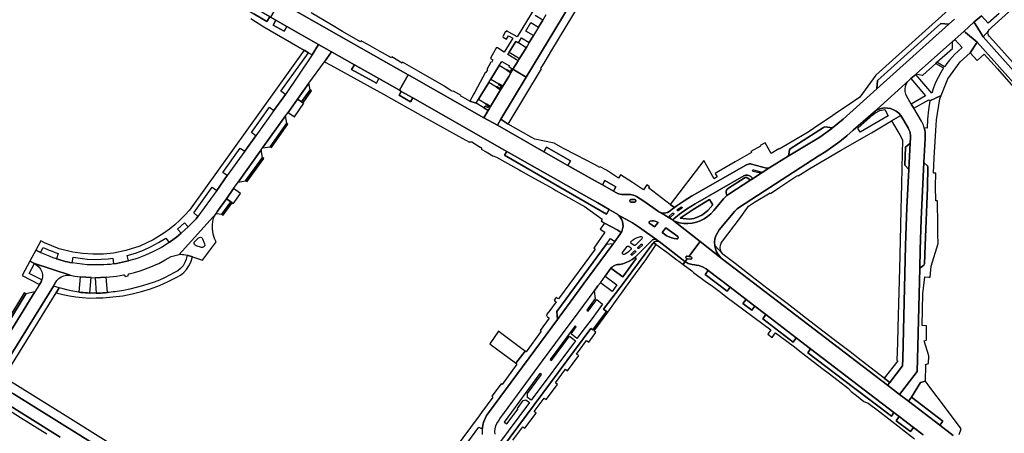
# Model space of a CAD drawing. Header units: metres. Extents: x 127325 to 135234, y 401140 to 409815.
# Tile 103 of 125: x 130833 to 131222, y 407521 to 407684. Entities that reach past the tile are written whole.
import ezdxf

# ---------------------------------------------------------------- set-up
doc = ezdxf.new("R2010")
doc.units = ezdxf.units.M
doc.layers.add('wegvakonderdelen', color=7, linetype='Continuous')

msp = doc.modelspace()

# ---------------------------------------------------------------- linework, layer by layer
at = {"layer": 'wegvakonderdelen'}
for points in [[(131100.24, 407766.19), (131099.79, 407768.15), (131099.27, 407768.04), (131098.76, 407767.86), (131098.27, 407767.64), (131097.81, 407767.36), (131097.38, 407767.04), (131096.96, 407766.63), (131096.7, 407766.32), (131096.59, 407766.19), (131033.15, 407661.51), (131023.25, 407644.89), (131023.72, 407644.58), (131026.06, 407643), (131039.19, 407664.73), (131038.98, 407664.83), (131040.71, 407667.69), (131043.35, 407672.07), (131100.24, 407766.19)], [(130919.55, 407692.45), (130908.72, 407699), (130907.73, 407697.39), (130925.79, 407686.4), (130930.97, 407683.43), (130932.04, 407685.32), (130926.15, 407688.65), (130919.55, 407692.45)], [(130935.96, 407691.2), (130932.39, 407685.12), (130934.48, 407683.93), (130938.78, 407681.5), (130951.35, 407674.37), (130956.4, 407671.51), (130965.42, 407666.4), (130975.11, 407660.9), (130983.23, 407656.29), (130986.69, 407662.43), (130935.96, 407691.2)], [(130934.48, 407683.93), (130933.41, 407682.03), (130937.69, 407679.57), (130938.78, 407681.5), (130934.48, 407683.93)], [(131199.91, 407682.34), (131196.73, 407682.58), (131171.72, 407660.14), (131171.52, 407656.92), (131199.91, 407682.34)], [(131204.33, 407667.49), (131208.3, 407671.05), (131211.05, 407675.25), (131206.41, 407679.12), (131205.91, 407679.68), (131202.2, 407676.38), (131205.06, 407673.16), (131203.44, 407671.65), (131202.27, 407670.53), (131201.15, 407669.36), (131200.08, 407668.15), (131199.07, 407666.89), (131198.12, 407665.58), (131195.16, 407667.35), (131194.69, 407666.92), (131197.82, 407665.14), (131196.64, 407663.28), (131195.59, 407661.35), (131194.65, 407659.36), (131193.83, 407657.32), (131193.14, 407655.23), (131186.8, 407662.58), (131184.93, 407660.91), (131190.67, 407654.1), (131185.06, 407650.87), (131186.04, 407649.21), (131191.95, 407652.57), (131192.36, 407652.12), (131196.81, 407654.3), (131197.85, 407656.89), (131199.42, 407660.84), (131204.33, 407667.49)], [(130910.89, 407607.73), (130911.45, 407608.65), (130914.95, 407613.56), (130917.81, 407617.57), (130919.62, 407620.12), (130928.74, 407632.84), (130929.24, 407633.55), (130938.29, 407646.19), (130939.29, 407647.6), (130942.99, 407652.78), (130947.51, 407659.06), (130953.66, 407667.56), (130956.4, 407671.51), (130951.35, 407674.37), (130948.76, 407670.32), (130938.21, 407654.67), (130933.68, 407648.36), (130926.53, 407638.37), (130922.19, 407632.3), (130915.31, 407622.68), (130911.15, 407616.85), (130903.73, 407606.56), (130903.02, 407605.68), (130902.28, 407604.83), (130901.52, 407604.01), (130900.72, 407603.22), (130899.9, 407602.46), (130898.62, 407601.26), (130897.11, 407599.92), (130895.24, 407598.42), (130892.88, 407596.62), (130892.37, 407596.25), (130889.38, 407594.37), (130886.27, 407592.7), (130883.05, 407591.25), (130879.74, 407590.03), (130876.36, 407589.05), (130875.2, 407588.74), (130874.04, 407588.47), (130872.86, 407588.22), (130871.69, 407588.01), (130870.5, 407587.83), (130869.21, 407587.67), (130867.91, 407587.55), (130866.61, 407587.47), (130865.31, 407587.42), (130864.01, 407587.42), (130862.01, 407587.44), (130860.03, 407587.54), (130858.04, 407587.71), (130856.06, 407587.95), (130854.1, 407588.25), (130853.16, 407588.42), (130852.24, 407588.61), (130851.38, 407588.83), (130850.53, 407589.06), (130849.68, 407589.31), (130848.84, 407589.56), (130848, 407589.83), (130846.7, 407590.27), (130845.41, 407590.74), (130844.14, 407591.24), (130842.88, 407591.77), (130841.62, 407592.33), (130839.78, 407593.22), (130837.45, 407588.86), (130839.24, 407587.94), (130853.42, 407583.34), (130855.18, 407583.04), (130857.36, 407582.75), (130859.54, 407582.55), (130861.68, 407582.44), (130863.18, 407582.41), (130865.34, 407582.45), (130867.49, 407582.56), (130868.88, 407582.68), (130870.26, 407582.84), (130871.64, 407583.03), (130873.02, 407583.25), (130874.39, 407583.51), (130874.53, 407583.51), (130874.67, 407583.47), (130874.79, 407583.38), (130874.88, 407583.27), (130874.94, 407583.13), (130875.03, 407582.85), (130876.23, 407583.1), (130876.17, 407583.42), (130876.16, 407583.58), (130876.21, 407583.73), (130876.31, 407583.85), (130876.45, 407583.94), (130876.6, 407583.97), (130878.78, 407584.5), (130880.94, 407585.13), (130883.07, 407585.85), (130885.17, 407586.66), (130887.23, 407587.57), (130888.26, 407588.06), (130890.87, 407589.44), (130893.16, 407590.81), (130896.29, 407591.6), (130910.89, 407607.73)], [(131033.39, 407673.49), (131033.3, 407673.39), (131033.18, 407673.31), (131033.04, 407673.28), (131032.9, 407673.29), (131032.77, 407673.33), (131030.1, 407674.95), (131029.09, 407675.56), (131026.54, 407671.27), (131030.1, 407669.15), (131030.28, 407668.72), (131030.31, 407668.43), (131033.39, 407673.49)], [(131201.32, 407675.59), (131186.99, 407662.75), (131189.36, 407662.28), (131189.57, 407662.31), (131194.69, 407666.92), (131195.16, 407667.35), (131201.25, 407672.8), (131201.37, 407673.11), (131201.32, 407675.59)], [(130839.78, 407593.22), (130841.62, 407592.33), (130842.7, 407594.29), (130843.86, 407593.76), (130845.03, 407593.26), (130846.22, 407592.8), (130847.42, 407592.36), (130848.63, 407591.96), (130848, 407589.83), (130848.84, 407589.56), (130849.68, 407589.31), (130850.53, 407589.06), (130851.38, 407588.83), (130852.24, 407588.61), (130853.16, 407588.42), (130854.1, 407588.25), (130854.5, 407590.48), (130857.25, 407590.04), (130860.02, 407589.76), (130862.79, 407589.64), (130865.58, 407589.67), (130868.35, 407589.86), (130869.24, 407589.95), (130870.12, 407590.06), (130870.5, 407587.83), (130871.69, 407588.01), (130872.86, 407588.22), (130874.04, 407588.47), (130875.2, 407588.74), (130876.36, 407589.05), (130875.89, 407591.16), (130879.1, 407592.1), (130882.25, 407593.26), (130885.3, 407594.64), (130888.25, 407596.23), (130891.07, 407598.02), (130892.37, 407596.25), (130892.88, 407596.62), (130895.24, 407598.42), (130897.11, 407599.92), (130895.72, 407601.56), (130898.43, 407604.02), (130899.9, 407602.46), (130900.72, 407603.22), (130901.52, 407604.01), (130902.28, 407604.83), (130903.02, 407605.68), (130903.73, 407606.56), (130902.15, 407607.93), (130909.41, 407618.09), (130911.15, 407616.85), (130915.31, 407622.68), (130913.59, 407623.92), (130920.45, 407633.5), (130922.19, 407632.3), (130926.53, 407638.37), (130924.81, 407639.64), (130931.95, 407649.6), (130933.68, 407648.36), (130938.21, 407654.67), (130936.49, 407655.95), (130947.39, 407671.11), (130945.62, 407672.11), (130900.46, 407609.04), (130898.6, 407607.01), (130896.65, 407605.08), (130894.6, 407603.25), (130892.47, 407601.52), (130890.26, 407599.9), (130886.1, 407597.31), (130880.81, 407594.82), (130875.34, 407593.13), (130870.38, 407592.09), (130866.48, 407591.66), (130862.32, 407591.7), (130858.28, 407591.91), (130854.46, 407592.5), (130849.06, 407593.73), (130843.21, 407596.19), (130841.82, 407596.92), (130839.78, 407593.22)], [(130988.47, 407653.31), (130987.52, 407651.7), (130983.08, 407654.34), (130983.93, 407655.89), (130983.71, 407656.02), (130983.23, 407656.29), (130975.11, 407660.9), (130974.1, 407659.14), (130964.35, 407664.49), (130965.42, 407666.4), (130956.4, 407671.51), (130953.66, 407667.56), (130956.16, 407666.18), (130976.88, 407654.72), (130985.11, 407650.13), (130995.83, 407644.15), (131006.56, 407638.18), (131010.85, 407635.79), (131010.99, 407635.92), (131011.17, 407636), (131011.36, 407636.04), (131011.55, 407636.02), (131011.74, 407635.96), (131011.8, 407635.92), (131014.98, 407633.93), (131015.23, 407633.9), (131015.44, 407633.75), (131015.55, 407633.53), (131015.55, 407633.27), (131015.43, 407633.05), (131017.42, 407631.97), (131020.1, 407630.51), (131021.45, 407629.92), (131025.92, 407627.43), (131030.38, 407624.95), (131031.14, 407624.52), (131035.27, 407622.21), (131039.35, 407619.93), (131043.65, 407617.53), (131044.89, 407616.84), (131049.93, 407614.01), (131054.97, 407611.17), (131056.01, 407610.58), (131063.17, 407605.5), (131062.74, 407604.89), (131064.07, 407603.96), (131069.31, 407601.17), (131070.68, 407600.2), (131070.91, 407600.67), (131071.09, 407601.15), (131071.23, 407601.65), (131071.33, 407602.16), (131071.38, 407602.67), (131071.34, 407603.63), (131071.14, 407604.57), (131070.79, 407605.47), (131070.28, 407606.28), (131069.65, 407607.01), (131069.47, 407607.17), (131069.29, 407607.33), (131069.1, 407607.47), (131068.9, 407607.61), (131068.7, 407607.74), (131065.88, 407609.36), (131064.82, 407607.51), (131024.68, 407630.66), (131025.59, 407632.19), (130988.47, 407653.31)], [(130965.42, 407666.4), (130964.35, 407664.49), (130974.1, 407659.14), (130975.11, 407660.9), (130965.42, 407666.4)], [(131027.17, 407663.18), (131025.53, 407664.19), (131022.52, 407666.03), (131019.29, 407660.72), (131022.34, 407658.85), (131023.96, 407657.88), (131026.29, 407661.73), (131027.17, 407663.18)], [(131049.67, 407626.71), (131040.2, 407632.08), (131021.82, 407642.49), (131016.52, 407645.5), (130987.13, 407662.18), (130986.69, 407662.43), (130983.23, 407656.29), (130983.71, 407656.02), (130983.93, 407655.89), (130988.47, 407653.31), (131025.59, 407632.19), (131057.94, 407613.87), (131061.39, 407611.93), (131065.88, 407609.36), (131068.7, 407607.74), (131068.9, 407607.61), (131069.1, 407607.47), (131069.29, 407607.33), (131069.47, 407607.17), (131069.65, 407607.01), (131075.17, 407603.98), (131077.88, 407602.14), (131084.68, 407597.31), (131084.75, 407597.26), (131084.83, 407597.19), (131085.58, 407596.62), (131095.8, 407588.8), (131095.88, 407588.75), (131096.71, 407589.87), (131096.51, 407589.9), (131096.25, 407590.06), (131096.12, 407590.33), (131096.17, 407590.63), (131096.37, 407590.86), (131096.66, 407590.93), (131097.39, 407590.8), (131101.75, 407596.67), (131091.51, 407604.72), (131091.41, 407604.77), (131091.33, 407604.84), (131091.26, 407604.92), (131091.21, 407605.01), (131091.19, 407605.12), (131089.2, 407606.22), (131086.14, 407608.09), (131085.97, 407608.16), (131085.8, 407608.25), (131085.64, 407608.34), (131085.48, 407608.43), (131085.33, 407608.54), (131079.53, 407612.53), (131076.66, 407614.38), (131076.12, 407614.68), (131075.55, 407614.91), (131074.95, 407615.08), (131074.35, 407615.18), (131073.73, 407615.22), (131071.52, 407615.21), (131070.89, 407615.25), (131070.26, 407615.35), (131069.65, 407615.52), (131069.05, 407615.74), (131068.48, 407616.02), (131067.58, 407616.53), (131063.26, 407619), (131060.18, 407620.76), (131049.67, 407626.71)], [(131033.15, 407661.51), (131027.97, 407664.57), (131027.17, 407663.18), (131026.29, 407661.73), (131023.96, 407657.88), (131023.12, 407656.48), (131019.14, 407649.95), (131018.66, 407649.14), (131018.18, 407648.32), (131016.52, 407645.5), (131021.82, 407642.49), (131023.25, 407644.89), (131033.15, 407661.51)], [(130948, 407656.48), (130947.51, 407659.06), (130942.99, 407652.78), (130944.53, 407651.69), (130948, 407656.48)], [(131023.12, 407656.48), (131021.51, 407657.53), (131018.46, 407659.37), (131014.44, 407652.81), (131017.36, 407651.02), (131019.14, 407649.95), (131023.12, 407656.48)], [(131023.96, 407657.88), (131022.34, 407658.85), (131022.18, 407658.64), (131023.3, 407657.89), (131022.8, 407657.07), (131021.61, 407657.75), (131021.51, 407657.53), (131023.12, 407656.48), (131023.96, 407657.88)], [(131187.47, 407550.28), (131188.39, 407586.12), (131188.58, 407593.34), (131188.97, 407605.45), (131190.05, 407627.8), (131190.5, 407637.27), (131190.57, 407638.11), (131190.58, 407638.96), (131190.52, 407639.8), (131190.39, 407640.64), (131190.19, 407641.46), (131190.02, 407642.02), (131189.81, 407642.57), (131189.58, 407643.1), (131189.31, 407643.62), (131189.02, 407644.13), (131186.04, 407649.21), (131185.06, 407650.87), (131183.28, 407653.9), (131182.86, 407654.81), (131182.63, 407655.79), (131182.59, 407656.79), (131182.74, 407657.78), (131183.08, 407658.73), (131183.6, 407659.58), (131184.28, 407660.32), (131169.96, 407647.45), (131170.95, 407648.2), (131172.05, 407648.77), (131173.22, 407649.15), (131174.44, 407649.32), (131175.68, 407649.3), (131176.89, 407649.07), (131178.05, 407648.64), (131179.12, 407648.03), (131180.08, 407647.24), (131180.89, 407646.31), (131183.78, 407641.56), (131184.15, 407640.86), (131184.44, 407640.11), (131184.63, 407639.34), (131184.74, 407638.55), (131184.74, 407637.75), (131184.63, 407635.45), (131184.1, 407625.03), (131183.35, 407610.14), (131182.83, 407595.14), (131181.68, 407550.4), (131181.61, 407547.68), (131176.57, 407541.09), (131175.71, 407539.97), (131180.45, 407536.35), (131181.31, 407537.47), (131187.34, 407545.38), (131187.47, 407550.28)], [(130948, 407656.48), (130944.53, 407651.69), (130945.18, 407651.38), (130948.53, 407656.03), (130948, 407656.48)], [(130988.47, 407653.31), (130983.93, 407655.89), (130983.08, 407654.34), (130987.52, 407651.7), (130988.47, 407653.31)], [(131191.03, 407557.74), (131191, 407563.43), (131189.35, 407563.54), (131189.64, 407576.07), (131190.38, 407582.79), (131192, 407582.64), (131192.53, 407582.59), (131192.92, 407587), (131195.67, 407595.92), (131195.57, 407599.55), (131195.49, 407605.08), (131195.41, 407610.61), (131195.37, 407612.73), (131194.78, 407612.71), (131194.55, 407618.39), (131194.75, 407623.57), (131193.78, 407623.62), (131194.09, 407629.65), (131194.48, 407636.13), (131194.75, 407640.39), (131195.02, 407644.64), (131196.27, 407652.94), (131196.81, 407654.3), (131192.36, 407652.12), (131191.83, 407648.54), (131191.41, 407644.94), (131191.29, 407641.32), (131190.19, 407641.46), (131190.39, 407640.64), (131190.52, 407639.8), (131190.58, 407638.96), (131190.57, 407638.11), (131190.5, 407637.27), (131190.05, 407627.8), (131191.48, 407626.48), (131191.6, 407626.17), (131191.42, 407618.01), (131190.52, 407595.15), (131190.23, 407587.84), (131190.17, 407587.63), (131189.94, 407587.35), (131188.39, 407586.12), (131187.47, 407550.28), (131187.34, 407545.38), (131181.31, 407537.47), (131180.45, 407536.35), (131183.89, 407533.72), (131185.11, 407535.3), (131188.69, 407541.11), (131190.63, 407541.64), (131190.77, 407547.9), (131190.67, 407548.2), (131191.9, 407548.63), (131191.98, 407551.57), (131190.16, 407557.47), (131191.03, 407557.74)], [(130945.48, 407651.17), (130945.18, 407651.38), (130944.53, 407651.69), (130942.99, 407652.78), (130939.29, 407647.6), (130941.82, 407645.77), (130945.48, 407651.17)], [(131019.14, 407649.95), (131017.36, 407651.02), (131017.22, 407650.78), (131018.5, 407649.96), (131018.13, 407649.38), (131016.95, 407650.1), (131016.52, 407649.44), (131018.18, 407648.32), (131018.66, 407649.14), (131019.14, 407649.95)], [(130938.84, 407643.31), (130938.29, 407646.19), (130929.24, 407633.55), (130932.18, 407633.99), (130938.84, 407643.31)], [(131157.17, 407632.51), (131169.33, 407639.56), (131177.29, 407644.21), (131180.89, 407646.31), (131180.08, 407647.24), (131179.12, 407648.03), (131178.05, 407648.64), (131176.89, 407649.07), (131175.68, 407649.3), (131174.44, 407649.32), (131173.22, 407649.15), (131172.05, 407648.77), (131170.95, 407648.2), (131169.96, 407647.45), (131162.18, 407640.53), (131159.59, 407638.28), (131156.91, 407636.13), (131154.15, 407634.08), (131151.31, 407632.16), (131148.39, 407630.34), (131117.27, 407610.28), (131116.34, 407609.53), (131115.53, 407608.69), (131109.34, 407601.25), (131108.58, 407600.16), (131108, 407598.96), (131107.63, 407597.69), (131107.48, 407596.37), (131107.54, 407595.04), (131110.76, 407591.71), (131110.21, 407592.46), (131109.86, 407593.32), (131109.71, 407594.24), (131109.78, 407595.17), (131110.06, 407596.06), (131110.55, 407596.85), (131117.29, 407605.63), (131120.91, 407610.56), (131123.17, 407612.18), (131129.34, 407615.93), (131129.48, 407615.67), (131133.22, 407618.07), (131139.19, 407622), (131140.3, 407622.7), (131140.44, 407622.52), (131145.08, 407625.46), (131157.17, 407632.51)], [(131163.93, 407641.34), (131169.88, 407646.69), (131170.66, 407647.29), (131172.67, 407648.36), (131174.56, 407648.75), (131175.95, 407646.29), (131164.88, 407639.75), (131163.93, 407641.34)], [(131181.68, 407550.4), (131182.83, 407595.14), (131183.35, 407610.14), (131184.1, 407625.03), (131182.46, 407626.84), (131182.81, 407633.81), (131184.63, 407635.45), (131184.74, 407637.75), (131184.74, 407638.55), (131184.63, 407639.34), (131184.44, 407640.11), (131184.15, 407640.86), (131183.78, 407641.56), (131180.89, 407646.31), (131177.29, 407644.21), (131180.49, 407638.69), (131181.56, 407636.78), (131181.32, 407625.67), (131181.15, 407619.2), (131180.91, 407609.25), (131180.69, 407596.89), (131180.39, 407586.01), (131179.74, 407562.83), (131179.56, 407556.6), (131179.37, 407549.95), (131179.76, 407549.64), (131174.34, 407542.79), (131176.57, 407541.09), (131181.61, 407547.68), (131181.68, 407550.4)], [(130938.84, 407643.31), (130932.18, 407633.99), (130932.79, 407633.68), (130939.24, 407642.89), (130938.84, 407643.31)], [(131035.15, 407637.82), (131026.06, 407643), (131023.72, 407644.58), (131023.25, 407644.89), (131021.82, 407642.49), (131040.2, 407632.08), (131041.22, 407633.92), (131050.66, 407628.52), (131049.67, 407626.71), (131060.18, 407620.76), (131063.26, 407619), (131064.26, 407620.73), (131068.58, 407618.28), (131067.58, 407616.53), (131068.48, 407616.02), (131069.05, 407615.74), (131069.65, 407615.52), (131070.26, 407615.35), (131070.89, 407615.25), (131071.52, 407615.21), (131073.73, 407615.22), (131074.35, 407615.18), (131074.95, 407615.08), (131075.55, 407614.91), (131076.12, 407614.68), (131076.66, 407614.38), (131079.53, 407612.53), (131085.33, 407608.54), (131085.48, 407608.43), (131085.64, 407608.34), (131085.8, 407608.25), (131085.97, 407608.16), (131086.14, 407608.09), (131086.84, 407607.89), (131087.56, 407607.84), (131088.29, 407607.93), (131088.97, 407608.16), (131089.6, 407608.53), (131090.75, 407609.39), (131091.73, 407610.13), (131089.96, 407611.31), (131081.46, 407617.81), (131081.81, 407618.27), (131080.79, 407619.01), (131080.53, 407618.62), (131079.48, 407617.02), (131075.05, 407619.93), (131070.43, 407622.98), (131069.53, 407621.62), (131064.83, 407624.82), (131062.37, 407626.18), (131062.22, 407625.92), (131060.13, 407627.02), (131053.07, 407630.73), (131047.69, 407633.49), (131044.21, 407635.5), (131036.54, 407637.09), (131035.15, 407637.82)], [(131154.04, 407641.54), (131150.9, 407641.84), (131150.4, 407641.68), (131137.33, 407633.21), (131137.07, 407632.84), (131136.76, 407630.95), (131136.52, 407630.29), (131149.03, 407637.82), (131153.69, 407641.25), (131154.04, 407641.54)], [(131184.63, 407635.45), (131182.81, 407633.81), (131182.46, 407626.84), (131184.1, 407625.03), (131184.63, 407635.45)], [(130929.26, 407629.79), (130928.74, 407632.84), (130919.62, 407620.12), (130922.55, 407620.6), (130929.26, 407629.79)], [(131025.59, 407632.19), (131024.68, 407630.66), (131064.82, 407607.51), (131065.88, 407609.36), (131061.39, 407611.93), (131057.94, 407613.87), (131025.59, 407632.19)], [(131041.22, 407633.92), (131040.2, 407632.08), (131049.67, 407626.71), (131050.66, 407628.52), (131041.22, 407633.92)], [(130929.26, 407629.79), (130922.55, 407620.6), (130923.2, 407620.31), (130929.74, 407629.45), (130929.26, 407629.79)], [(131119.01, 407622.56), (131119.73, 407622.82), (131120.52, 407622.79), (131121, 407622.67), (131121.29, 407622.59), (131121.58, 407622.46), (131121.83, 407622.28), (131122.06, 407622.07), (131122.25, 407621.83), (131122.31, 407621.67), (131122.32, 407621.51), (131122.29, 407621.35), (131122.21, 407621.21), (131122.09, 407621.1), (131125.85, 407623.59), (131125.6, 407623.6), (131122.69, 407624.33), (131122.54, 407624.43), (131122.47, 407624.61), (131122.51, 407624.79), (131122.66, 407624.9), (131122.84, 407624.92), (131125.74, 407624.16), (131125.87, 407624.11), (131125.97, 407624), (131126.01, 407623.86), (131125.97, 407623.72), (131125.88, 407623.61), (131129.33, 407625.84), (131129.08, 407625.71), (131128.82, 407625.63), (131128.54, 407625.59), (131128.26, 407625.59), (131127.99, 407625.64), (131122.07, 407627.19), (131121.66, 407627.26), (131121.24, 407627.27), (131120.83, 407627.22), (131120.43, 407627.1), (131120.06, 407626.92), (131098.4, 407614.55), (131095.48, 407612.75), (131092.67, 407610.84), (131091.73, 407610.13), (131090.75, 407609.39), (131089.6, 407608.53), (131088.97, 407608.16), (131088.29, 407607.93), (131087.56, 407607.84), (131086.84, 407607.89), (131086.14, 407608.09), (131089.2, 407606.22), (131091.19, 407605.12), (131091.18, 407605.22), (131091.2, 407605.32), (131091.23, 407605.42), (131091.29, 407605.5), (131091.36, 407605.58), (131093.67, 407607.51), (131096.46, 407609.49), (131099.88, 407611.59), (131119.01, 407622.56)], [(131191.42, 407618.01), (131191.6, 407626.17), (131191.48, 407626.48), (131190.05, 407627.8), (131188.97, 407605.45), (131188.58, 407593.34), (131188.39, 407586.12), (131189.94, 407587.35), (131190.17, 407587.63), (131190.23, 407587.84), (131190.52, 407595.15), (131191.42, 407618.01)], [(131112.3, 407614.79), (131112.06, 407615.9), (131112.05, 407616.27), (131112.11, 407616.67), (131112.21, 407616.95), (131112.39, 407617.28), (131112.6, 407617.46), (131119.52, 407621.87), (131119.77, 407621.93), (131120.2, 407621.9), (131121.56, 407621.03), (131121.82, 407620.93), (131122.09, 407621.1), (131122.21, 407621.21), (131122.29, 407621.35), (131122.32, 407621.51), (131122.31, 407621.67), (131122.25, 407621.83), (131122.06, 407622.07), (131121.83, 407622.28), (131121.58, 407622.46), (131121.29, 407622.59), (131121, 407622.67), (131120.52, 407622.79), (131119.73, 407622.82), (131119.01, 407622.56), (131099.88, 407611.59), (131096.46, 407609.49), (131093.67, 407607.51), (131091.36, 407605.58), (131091.29, 407605.5), (131091.23, 407605.42), (131091.2, 407605.32), (131091.18, 407605.22), (131091.19, 407605.12), (131091.21, 407605.01), (131091.26, 407604.92), (131091.33, 407604.84), (131091.41, 407604.77), (131091.51, 407604.72), (131092.06, 407604.54), (131093.67, 407604.09), (131095.32, 407603.84), (131096.99, 407603.79), (131098.65, 407603.95), (131100.29, 407604.31), (131101.86, 407604.87), (131103.35, 407605.62), (131104.75, 407606.54), (131106.01, 407607.63), (131107.14, 407608.86), (131111.02, 407613.48), (131112.3, 407614.79)], [(131064.26, 407620.73), (131063.26, 407619), (131067.58, 407616.53), (131068.58, 407618.28), (131064.26, 407620.73)], [(131121.82, 407620.93), (131121.56, 407621.03), (131120.2, 407621.9), (131119.77, 407621.93), (131119.52, 407621.87), (131112.6, 407617.46), (131112.39, 407617.28), (131112.21, 407616.95), (131112.11, 407616.67), (131112.05, 407616.27), (131112.06, 407615.9), (131112.3, 407614.79), (131113.07, 407615.29), (131121.82, 407620.93)], [(130917.81, 407617.57), (130914.95, 407613.56), (130916.65, 407612.36), (130917.2, 407611.87), (130917.68, 407611.54), (130920.59, 407615.63), (130917.81, 407617.57)], [(130914.95, 407613.56), (130911.45, 407608.65), (130910.89, 407607.73), (130913.13, 407607.39), (130916.65, 407612.36), (130914.95, 407613.56)], [(130917.2, 407611.87), (130916.65, 407612.36), (130913.13, 407607.39), (130913.72, 407607), (130917.2, 407611.87)], [(131076, 407613.25), (131074.5, 407613.27), (131074.21, 407613.15), (131074.04, 407612.89), (131074.04, 407612.58), (131074.22, 407612.33), (131074.51, 407612.21), (131076.02, 407612.22), (131076.31, 407612.33), (131076.48, 407612.59), (131076.48, 407612.9), (131076.3, 407613.15), (131076, 407613.25)], [(131074.5, 407613.27), (131076, 407613.25), (131076.3, 407613.15), (131076.48, 407612.9), (131076.48, 407612.59), (131076.31, 407612.33), (131076.02, 407612.22), (131074.51, 407612.21), (131074.22, 407612.33), (131074.04, 407612.58), (131074.04, 407612.89), (131074.21, 407613.15), (131074.5, 407613.27)], [(131105.43, 407613.18), (131106.78, 407611.14), (131104.79, 407608.94), (131103.54, 407607.86), (131102.42, 407607.11), (131100.37, 407606.13), (131099.29, 407605.78), (131097.52, 407605.52), (131093.9, 407605.82), (131099.02, 407609.34), (131105.43, 407613.18)], [(131105.43, 407613.18), (131099.02, 407609.34), (131093.9, 407605.82), (131097.52, 407605.52), (131099.29, 407605.78), (131100.37, 407606.13), (131102.42, 407607.11), (131103.54, 407607.86), (131104.79, 407608.94), (131106.78, 407611.14), (131105.43, 407613.18)], [(130910.62, 407596.16), (130910.93, 407596.61), (130910.29, 407597.86), (130909.74, 407599.53), (130909.51, 407601.79), (130909.46, 407603.14), (130909.68, 407604.73), (130910.07, 407606.21), (130910.89, 407607.73), (130896.29, 407591.6), (130896.94, 407591.62), (130897.59, 407591.6), (130898.24, 407591.53), (130898.88, 407591.41), (130899.51, 407591.25), (130901.54, 407590.61), (130905.58, 407589.27), (130910.62, 407596.16)], [(131091.36, 407607.4), (131090.12, 407606.33), (131089.95, 407606.26), (131089.78, 407606.3), (131089.66, 407606.43), (131089.64, 407606.61), (131089.74, 407606.76), (131090.94, 407607.79), (131091.1, 407607.91), (131091.3, 407607.9), (131091.45, 407607.76), (131091.47, 407607.56), (131091.36, 407607.4)], [(131094.55, 407609.78), (131093.17, 407608.83), (131093, 407608.79), (131092.83, 407608.85), (131092.74, 407609), (131092.75, 407609.18), (131092.86, 407609.32), (131094.18, 407610.23), (131094.35, 407610.3), (131094.53, 407610.25), (131094.64, 407610.11), (131094.65, 407609.93), (131094.55, 407609.78)], [(131085.23, 407604.17), (131084.65, 407604.49), (131084.03, 407604.7), (131083.38, 407604.8), (131082.73, 407604.8), (131082.08, 407604.68), (131081.87, 407604.57), (131081.73, 407604.38), (131081.68, 407604.14), (131081.75, 407603.91), (131081.91, 407603.73), (131083.73, 407602.45), (131085.23, 407604.17)], [(131085.23, 407604.17), (131083.73, 407602.45), (131081.91, 407603.73), (131081.75, 407603.91), (131081.68, 407604.14), (131081.73, 407604.38), (131081.87, 407604.57), (131082.08, 407604.68), (131082.73, 407604.8), (131083.38, 407604.8), (131084.03, 407604.7), (131084.65, 407604.49), (131085.23, 407604.17)], [(131088.3, 407602.1), (131086.75, 407600.29), (131087.71, 407599.54), (131088.58, 407598.97), (131089.51, 407598.49), (131090.48, 407598.12), (131091.49, 407597.86), (131092.52, 407597.71), (131092.8, 407597.73), (131093.03, 407597.9), (131093.15, 407598.15), (131093.13, 407598.43), (131092.97, 407598.67), (131088.3, 407602.1)], [(131092.97, 407598.67), (131093.13, 407598.43), (131093.15, 407598.15), (131093.03, 407597.9), (131092.8, 407597.73), (131092.52, 407597.71), (131091.49, 407597.86), (131090.48, 407598.12), (131089.51, 407598.49), (131088.58, 407598.97), (131087.71, 407599.54), (131086.75, 407600.29), (131088.3, 407602.1), (131092.97, 407598.67)], [(130902.53, 407596.7), (130903.99, 407598.07), (130904.32, 407598.28), (130904.71, 407598.35), (130905.09, 407598.26), (130905.41, 407598.02), (130905.6, 407597.68), (130906.37, 407595.73), (130906.43, 407595.29), (130906.31, 407594.86), (130906.01, 407594.53), (130905.6, 407594.35), (130905.15, 407594.36), (130902.99, 407594.98), (130902.6, 407595.17), (130902.33, 407595.5), (130902.22, 407595.92), (130902.29, 407596.35), (130902.53, 407596.7)], [(131067.43, 407595.76), (131064.71, 407595.55), (131045.22, 407569.11), (131045.51, 407565.98), (131046.13, 407566.83), (131057.34, 407582.05), (131067.43, 407595.76)], [(131074.5, 407581.4), (131080.34, 407589.49), (131084.5, 407595.46), (131083.34, 407596.21), (131083.09, 407595.95), (131071.86, 407580.63), (131063.65, 407569.95), (131064.88, 407569.14), (131065.44, 407568.77), (131074.5, 407581.4)], [(131074.6, 407595.95), (131074.53, 407596.08), (131074.48, 407596.22), (131074.47, 407596.37), (131074.49, 407596.52), (131074.54, 407596.66), (131075.17, 407597.25), (131075.87, 407597.76), (131076.64, 407598.16), (131077.46, 407598.45), (131078.3, 407598.63), (131078.59, 407598.66), (131078.83, 407598.53), (131078.97, 407598.28), (131078.96, 407598), (131078.79, 407597.77), (131076.27, 407595.24), (131076.16, 407595.18), (131076.03, 407595.14), (131075.9, 407595.14), (131075.77, 407595.16), (131075.65, 407595.22), (131074.6, 407595.95)], [(131078.48, 407595.57), (131078.64, 407595.64), (131078.82, 407595.61), (131078.94, 407595.47), (131078.96, 407595.29), (131078.88, 407595.14), (131077.72, 407594), (131077.55, 407593.92), (131077.37, 407593.96), (131077.25, 407594.1), (131077.22, 407594.28), (131077.31, 407594.44), (131078.48, 407595.57)], [(131085.58, 407596.62), (131085.15, 407596.75), (131084.69, 407596.79), (131084.24, 407596.72), (131083.81, 407596.56), (131083.43, 407596.31), (131083.34, 407596.21), (131084.5, 407595.46), (131088.64, 407592.42), (131092.61, 407589.5), (131093.4, 407588.9), (131095.07, 407587.66), (131095.88, 407588.75), (131095.8, 407588.8), (131085.58, 407596.62)], [(131072.99, 407594.73), (131073.1, 407594.82), (131073.23, 407594.89), (131073.37, 407594.9), (131073.52, 407594.88), (131073.65, 407594.82), (131074.38, 407594.26), (131074.5, 407594.15), (131074.57, 407594.01), (131074.6, 407593.86), (131074.58, 407593.7), (131074.52, 407593.56), (131074.04, 407593.07), (131073.53, 407592.62), (131072.98, 407592.23), (131072.4, 407591.87), (131071.79, 407591.57), (131071.54, 407591.54), (131071.31, 407591.63), (131071.15, 407591.82), (131071.11, 407592.06), (131071.18, 407592.3), (131072.99, 407594.73)], [(131074.66, 407591.8), (131075.87, 407592.98), (131076.05, 407593.05), (131076.23, 407593.01), (131076.35, 407592.87), (131076.37, 407592.68), (131076.27, 407592.52), (131075.08, 407591.39), (131074.93, 407591.32), (131074.76, 407591.35), (131074.64, 407591.47), (131074.6, 407591.64), (131074.66, 407591.8)], [(131160.9, 407553.15), (131154.67, 407557.88), (131150.7, 407560.97), (131143.31, 407566.63), (131140.88, 407568.5), (131136.05, 407572.22), (131130.27, 407576.63), (131123.55, 407581.77), (131115.55, 407588.04), (131110.87, 407591.6), (131110.76, 407591.71), (131107.54, 407595.04), (131107.8, 407593.82), (131108.24, 407592.65), (131108.86, 407591.57), (131109.64, 407590.59), (131110.55, 407589.74), (131175.71, 407539.97), (131176.57, 407541.09), (131174.34, 407542.79), (131165.34, 407549.75), (131160.9, 407553.15)], [(130846.79, 407579.13), (130848.13, 407581.29), (130848.89, 407582.09), (130849.8, 407582.73), (130850.82, 407583.17), (130851.91, 407583.4), (130853.02, 407583.41), (130853.42, 407583.34), (130839.24, 407587.94), (130840.2, 407587.4), (130841.03, 407586.67), (130841.69, 407585.78), (130842.15, 407584.77), (130842.39, 407583.69), (130842.4, 407582.59), (130842.18, 407581.5), (130841.89, 407580.79), (130841.26, 407579.72), (130839.46, 407576.84), (130824.83, 407553.32), (130822.26, 407549.19), (130826.63, 407546.54), (130846.79, 407579.13)], [(130839.24, 407587.94), (130837.45, 407588.86), (130834.47, 407583.25), (130841.26, 407579.72), (130841.89, 407580.79), (130842.18, 407581.5), (130837.22, 407584.07), (130839.24, 407587.94)], [(130895.39, 407582.66), (130896.85, 407583.45), (130898.15, 407584.46), (130899.28, 407585.67), (130900.21, 407587.04), (130900.9, 407588.54), (130901.54, 407590.61), (130899.51, 407591.25), (130899.13, 407589.71), (130898.61, 407588.35), (130897.86, 407587.11), (130896.9, 407586.03), (130895.76, 407585.13), (130894.48, 407584.45), (130892.54, 407583.38), (130890.55, 407582.39), (130888.53, 407581.49), (130886.46, 407580.67), (130884.37, 407579.95), (130881.92, 407579.18), (130879.44, 407578.5), (130876.94, 407577.91), (130874.42, 407577.42), (130871.88, 407577.02), (130871.11, 407576.89), (130870.34, 407576.78), (130869.57, 407576.68), (130868.8, 407576.59), (130868.02, 407576.51), (130867.14, 407576.44), (130866.26, 407576.38), (130865.37, 407576.33), (130864.49, 407576.31), (130863.6, 407576.3), (130862.37, 407576.31), (130861.13, 407576.35), (130860.25, 407576.4), (130859.37, 407576.46), (130858.49, 407576.54), (130857.61, 407576.63), (130856.73, 407576.74), (130855.18, 407576.97), (130853.64, 407577.25), (130852.1, 407577.58), (130850.58, 407577.96), (130849.07, 407578.39), (130847.86, 407576.4), (130850.43, 407575.76), (130853.03, 407575.24), (130855.65, 407574.83), (130858.28, 407574.54), (130860.93, 407574.37), (130863.56, 407574.4), (130866.19, 407574.51), (130868.82, 407574.7), (130871.44, 407574.96), (130874.06, 407575.29), (130877.77, 407576), (130881.44, 407576.92), (130885.05, 407578.05), (130888.58, 407579.39), (130892.04, 407580.93), (130895.39, 407582.66)], [(131076.62, 407589.91), (131076.05, 407590.4), (131074.97, 407589.59), (131073.82, 407588.9), (131072.59, 407588.35), (131071.32, 407587.93), (131070, 407587.65), (131069.23, 407587.55), (131068.62, 407587.44), (131068.05, 407587.24), (131067.51, 407586.95), (131067.03, 407586.56), (131066.62, 407586.11), (131071.29, 407582.68), (131076.62, 407589.91)], [(131098.18, 407590.66), (131097.39, 407590.8), (131096.66, 407590.93), (131096.37, 407590.86), (131096.17, 407590.63), (131096.12, 407590.33), (131096.25, 407590.06), (131096.51, 407589.9), (131096.71, 407589.87), (131097.98, 407589.65), (131098.28, 407589.71), (131098.49, 407589.92), (131098.55, 407590.21), (131098.44, 407590.49), (131098.18, 407590.66)], [(131104.99, 407585.21), (131103.83, 407583.69), (131112.43, 407577.13), (131113.58, 407578.64), (131104.99, 407585.21)], [(130861.68, 407582.44), (130859.54, 407582.55), (130857.36, 407582.75), (130856.73, 407576.74), (130857.61, 407576.63), (130858.49, 407576.54), (130859.37, 407576.46), (130860.25, 407576.4), (130861.13, 407576.35), (130861.68, 407582.44)], [(130867.49, 407582.56), (130865.34, 407582.45), (130863.18, 407582.41), (130863.6, 407576.3), (130864.49, 407576.31), (130865.37, 407576.33), (130866.26, 407576.38), (130867.14, 407576.44), (130868.02, 407576.51), (130867.49, 407582.56)], [(130835.85, 407576.06), (130835.27, 407576.42), (130823.48, 407557.41), (130824.11, 407557.04), (130835.85, 407576.06)], [(130839.46, 407576.84), (130835.85, 407576.06), (130824.11, 407557.04), (130824.83, 407553.32), (130839.46, 407576.84)], [(130847.86, 407576.4), (130849.07, 407578.39), (130846.79, 407579.13), (130826.63, 407546.54), (130826, 407545.69), (130825.55, 407544.73), (130825.32, 407543.7), (130825.3, 407542.65), (130825.51, 407541.61), (130825.93, 407540.64), (130828.87, 407545.77), (130847.86, 407576.4)], [(131123.39, 407571.14), (131119.9, 407573.81), (131118.68, 407572.22), (131122.18, 407569.55), (131123.39, 407571.14)], [(131127.66, 407567.87), (131126.5, 407566.21), (131138.44, 407557.02), (131139.68, 407558.68), (131127.66, 407567.87)], [(131023.1, 407560.67), (131022.31, 407561.3), (131018.8, 407556.35), (131019.51, 407555.86), (131028.48, 407549.18), (131029.17, 407548.65), (131032.77, 407553.43), (131032.03, 407554.02), (131023.1, 407560.67)], [(131145.29, 407554.39), (131144.24, 407552.84), (131162.21, 407539.12), (131177.22, 407527.85), (131178.18, 407529.23), (131145.29, 407554.39)], [(130852.37, 407527.36), (130832.6, 407539.7), (130829.76, 407541.47), (130829.05, 407542.75), (130828.81, 407544.18), (130828.87, 407545.77), (130825.93, 407540.64), (130826.18, 407540.24), (130826.47, 407539.87), (130826.79, 407539.52), (130827.14, 407539.2), (130827.52, 407538.92), (130828.07, 407538.57), (130831.07, 407536.66), (130907.34, 407489), (130908.58, 407488.04), (130909.6, 407486.89), (130935.4, 407452.9), (130937.85, 407454.76), (130936.47, 407457.01), (130910.84, 407490.85), (130852.37, 407527.36)], [(131185.11, 407535.3), (131183.89, 407533.72), (131196.25, 407524.28), (131197.46, 407525.87), (131185.11, 407535.3)], [(131180.29, 407527.64), (131179.1, 407526), (131184.7, 407521.7), (131185.94, 407523.32), (131180.29, 407527.64)]]:
    msp.add_lwpolyline(points, close=True, dxfattribs=at)
for points in [[(131040.97, 407686.05), (131039.69, 407683.93), (131038.08, 407681.25), (131036.02, 407677.85), (131034.38, 407675.16), (131033.39, 407673.49), (131030.31, 407668.43), (131030, 407667.92), (131027.97, 407664.57), (131033.15, 407661.51), (131096.59, 407766.19)], [(131042.95, 407699.28), (131029.68, 407677.37), (131025.46, 407679.81), (131025.21, 407679.36), (131025.03, 407679.47), (131023.95, 407677.55), (131024.07, 407677.31), (131025.48, 407676.47), (131026.25, 407677.77), (131027.86, 407676.83), (131024.5, 407671.27), (131021.81, 407673.02), (131021.51, 407673.18), (131019.21, 407669.17), (131019.06, 407668.89), (131020.09, 407668.29), (131019.52, 407667.23), (131019.28, 407667.38), (131017.69, 407664.55), (131017.93, 407664.4), (131017.31, 407663.35), (131017.08, 407663.45), (131012.94, 407655.59), (131012.55, 407654.86), (131010.98, 407652.01), (131013.48, 407651.19), (131014.44, 407652.81), (131018.46, 407659.37), (131019.29, 407660.72), (131022.52, 407666.03), (131023.52, 407667.72), (131026.57, 407665.91), (131026.41, 407665.64), (131027.58, 407664.93), (131026.84, 407663.75), (131025.67, 407664.41), (131025.53, 407664.19), (131027.17, 407663.18), (131027.97, 407664.57), (131030, 407667.92), (131026, 407670.36), (131026.54, 407671.27), (131029.09, 407675.56), (131030.1, 407674.95), (131031.36, 407676.97), (131034.38, 407675.16), (131036.02, 407677.85), (131032.99, 407679.66), (131035.04, 407683.05), (131038.08, 407681.25), (131039.69, 407683.93), (131036.7, 407685.76)], [(131212.7, 407685.71), (131209.77, 407683.11), (131210.26, 407682.55), (131213.45, 407677.38), (131215.47, 407679.78), (131215.53, 407679.9), (131215.61, 407680.01), (131215.69, 407680.12), (131215.78, 407680.22), (131215.88, 407680.32), (131216.77, 407681.13), (131235.21, 407697.84)], [(130935.96, 407691.2), (130986.69, 407662.43), (130987.13, 407662.18), (131016.52, 407645.5), (131018.18, 407648.32), (131016.52, 407649.44), (131013.48, 407651.19), (131010.98, 407652.01), (131008.15, 407653.59), (131007.38, 407654), (131007.5, 407654.24), (131004.47, 407656.01), (131004.31, 407655.77), (131003.64, 407656.14), (131000.76, 407658.05), (130990.84, 407663.67), (130990.84, 407663.67), (130984.37, 407667.33), (130984.24, 407667.06), (130980.23, 407669.48), (130980.01, 407669.09), (130975.35, 407671.72), (130970.7, 407674.34), (130969.92, 407674.78), (130968.07, 407675.83), (130967.8, 407675.37), (130960.71, 407679.49), (130956.39, 407682.14), (130948.38, 407686.81)], [(131202.38, 407690.33), (131171.07, 407662.22), (131164.79, 407653.56), (131160.17, 407650.46), (131155.55, 407647.36), (131153.62, 407646.02), (131148.99, 407642.91), (131144.36, 407639.8), (131142.11, 407638.47), (131137.67, 407635.84), (131132.98, 407633.05), (131132.87, 407633.22), (131129.86, 407631.44), (131127.38, 407635.61), (131125.45, 407634.49), (131125.6, 407634.21), (131121.84, 407632.17), (131122.04, 407631.83), (131115.61, 407628.07), (131109.05, 407624.24), (131107.71, 407623.51), (131108.54, 407622.19), (131107.36, 407621.41), (131103.19, 407628.63), (131089.96, 407611.31), (131091.73, 407610.13), (131092.67, 407610.84), (131095.48, 407612.75), (131098.4, 407614.55), (131120.06, 407626.92), (131120.43, 407627.1), (131120.83, 407627.22), (131121.24, 407627.27), (131121.66, 407627.26), (131122.07, 407627.19), (131127.99, 407625.64), (131128.26, 407625.59), (131128.54, 407625.59), (131128.82, 407625.63), (131129.08, 407625.71), (131129.33, 407625.84), (131136.52, 407630.29), (131136.76, 407630.95), (131137.07, 407632.84), (131137.33, 407633.21), (131150.4, 407641.68), (131150.9, 407641.84), (131154.04, 407641.54), (131154.04, 407641.54), (131158.14, 407644.94), (131171.52, 407656.92), (131171.72, 407660.14), (131196.73, 407682.58), (131199.91, 407682.34), (131202.11, 407684.31)], [(130924.61, 407684.57), (130929.67, 407681.27), (130945.62, 407672.11), (130947.39, 407671.11), (130948.76, 407670.32), (130951.35, 407674.37), (130938.78, 407681.5), (130937.69, 407679.57), (130933.41, 407682.03), (130934.48, 407683.93), (130932.39, 407685.12)], [(130932.04, 407685.32), (130930.97, 407683.43), (130925.79, 407686.4)], [(131202.11, 407684.31), (131199.91, 407682.34), (131171.52, 407656.92), (131158.14, 407644.94), (131154.04, 407641.54), (131153.69, 407641.25), (131149.03, 407637.82), (131136.52, 407630.29), (131129.33, 407625.84), (131125.88, 407623.61), (131125.85, 407623.59), (131122.09, 407621.1), (131121.82, 407620.93), (131113.07, 407615.29), (131112.3, 407614.79), (131111.02, 407613.48), (131107.14, 407608.86), (131106.01, 407607.63), (131104.75, 407606.54), (131103.35, 407605.62), (131101.86, 407604.87), (131100.29, 407604.31), (131098.65, 407603.95), (131096.99, 407603.79), (131095.32, 407603.84), (131093.67, 407604.09), (131092.06, 407604.54), (131091.51, 407604.72), (131101.75, 407596.67), (131110.55, 407589.74), (131109.64, 407590.59), (131108.86, 407591.57), (131108.24, 407592.65), (131107.8, 407593.82), (131107.54, 407595.04), (131107.48, 407596.37), (131107.63, 407597.69), (131108, 407598.96), (131108.58, 407600.16), (131109.34, 407601.25), (131115.53, 407608.69), (131116.34, 407609.53), (131117.27, 407610.28), (131148.39, 407630.34), (131151.31, 407632.16), (131154.15, 407634.08), (131156.91, 407636.13), (131159.59, 407638.28), (131162.18, 407640.53), (131162.18, 407640.53), (131169.96, 407647.45), (131184.28, 407660.32), (131184.93, 407660.91), (131186.8, 407662.58), (131186.99, 407662.75), (131201.32, 407675.59), (131202.2, 407676.38), (131205.91, 407679.68), (131209.77, 407683.11), (131212.7, 407685.71)], [(131219.65, 407686.64), (131215.35, 407682.75), (131212.7, 407685.71)], [(131227.59, 407661.47), (131213.45, 407677.38), (131210.26, 407682.55), (131209.77, 407683.11), (131205.91, 407679.68), (131206.41, 407679.12), (131211.05, 407675.25), (131227.61, 407656.72)], [(131225.26, 407667.11), (131218.41, 407674.7), (131215.74, 407677.7), (131215.48, 407678.06), (131215.32, 407678.48), (131215.27, 407678.92), (131215.32, 407679.36), (131215.47, 407679.78), (131213.45, 407677.38), (131227.59, 407661.47)], [(131227.61, 407656.72), (131211.05, 407675.25), (131208.3, 407671.05), (131211.05, 407668.05), (131213.84, 407670.6), (131219.05, 407664.74), (131225.42, 407657.53)], [(131020.89, 407520.66), (131020.81, 407521.76), (131020.91, 407522.86), (131021.18, 407523.93), (131021.62, 407524.95), (131022.21, 407525.88), (131022.83, 407526.77), (131038.2, 407547.61), (131039.64, 407549.56), (131050.19, 407563.84), (131051.85, 407566.09), (131059.95, 407577.04), (131059.95, 407577.04), (131061.5, 407579.14), (131062.45, 407580.42), (131064.35, 407583.01), (131066.62, 407586.11), (131067.03, 407586.56), (131067.51, 407586.95), (131068.05, 407587.24), (131068.62, 407587.44), (131069.23, 407587.55), (131070, 407587.65), (131071.32, 407587.93), (131072.59, 407588.35), (131073.82, 407588.9), (131074.97, 407589.59), (131076.05, 407590.4), (131082.72, 407597.05), (131083.05, 407597.33), (131083.44, 407597.5), (131083.87, 407597.56), (131084.29, 407597.49), (131084.68, 407597.31), (131077.88, 407602.14), (131075.17, 407603.98), (131069.65, 407607.01), (131070.28, 407606.28), (131070.79, 407605.47), (131071.14, 407604.57), (131071.34, 407603.63), (131071.38, 407602.67), (131071.33, 407602.16), (131071.23, 407601.65), (131071.09, 407601.15), (131070.91, 407600.67), (131070.68, 407600.2), (131070.18, 407599.46), (131068.12, 407596.68), (131067.43, 407595.76), (131057.34, 407582.05), (131046.13, 407566.83), (131045.51, 407565.98), (131018.33, 407529.11), (131017.59, 407528.02), (131016.97, 407526.86), (131016.48, 407525.64), (131016.12, 407524.37), (131015.9, 407523.07), (131015.86, 407522.57), (131015.83, 407522.07), (131015.83, 407521.57), (131015.85, 407521.07), (131015.88, 407520.57)], [(131006.94, 407513.14), (131014.55, 407523.47), (131015.27, 407523.11), (131015.9, 407523.07), (131016.12, 407524.37), (131016.48, 407525.64), (131016.97, 407526.86), (131017.59, 407528.02), (131018.33, 407529.11), (131045.51, 407565.98), (131045.22, 407569.11), (131064.71, 407595.55), (131066.42, 407597.9), (131068.12, 407596.68), (131070.18, 407599.46), (131070.68, 407600.2), (131069.31, 407601.17), (131064.07, 407603.96), (131062.3, 407601.54), (131064.14, 407600.31), (131059.87, 407594.1), (131060.37, 407593.69), (131045.88, 407574.02), (131045.01, 407574.64), (131044.19, 407573.49), (131045.05, 407572.85), (131042.47, 407569.47), (131041.39, 407568), (131041.28, 407567.79), (131041.25, 407567.56), (131041.3, 407567.34), (131041.42, 407567.14), (131041.6, 407566.99), (131042.26, 407566.49), (131038.69, 407561.59), (131039.1, 407561.26), (131033.12, 407553.21), (131032.77, 407553.43), (131029.17, 407548.65), (131029.54, 407548.36), (131023.71, 407540.26), (131023.31, 407540.56), (131019.66, 407535.67), (131020.1, 407535.36), (131015.55, 407529.23), (131014.58, 407527.92), (130994.88, 407501.32)], [(131020.45, 407510.88), (131058.66, 407562.36), (131059.41, 407561.82), (131064.88, 407569.14), (131063.65, 407569.95), (131071.86, 407580.63), (131071.86, 407580.63), (131083.09, 407595.95), (131083.34, 407596.21), (131083.43, 407596.31), (131083.81, 407596.56), (131084.24, 407596.72), (131084.69, 407596.79), (131085.15, 407596.75), (131085.58, 407596.62), (131084.83, 407597.19), (131084.75, 407597.26), (131084.68, 407597.31), (131084.29, 407597.49), (131083.87, 407597.56), (131083.44, 407597.5), (131083.05, 407597.33), (131082.72, 407597.05), (131076.05, 407590.4), (131076.62, 407589.91), (131071.29, 407582.68), (131066.62, 407586.11), (131064.35, 407583.01), (131068.98, 407579.6), (131067.08, 407577.02), (131062.45, 407580.42), (131061.5, 407579.14), (131059.95, 407577.04), (131060.44, 407574.19), (131057.17, 407569.64), (131057.68, 407569.23), (131061.04, 407573.76), (131063.31, 407572.01), (131058.75, 407565.79), (131056.45, 407562.73), (131053.19, 407558.42), (131050.9, 407560.23), (131052.96, 407562.97), (131052.44, 407563.36), (131042.63, 407550.1), (131043.17, 407549.69), (131050.32, 407559.29), (131052.58, 407557.53), (131035.18, 407534.07), (131033.76, 407535.14), (131033.69, 407536.69), (131039.17, 407544.21), (131038.6, 407544.66), (131024.52, 407525.49), (131025.56, 407524.73), (131029.97, 407530.7), (131029.74, 407530.89), (131032.04, 407534.03), (131033.05, 407534.23), (131034.51, 407533.2), (131021.93, 407516.27)], [(131201.6, 407520.19), (131196.25, 407524.28), (131183.89, 407533.72), (131180.45, 407536.35), (131175.71, 407539.97), (131110.55, 407589.74), (131110.55, 407589.74), (131101.75, 407596.67), (131097.39, 407590.8), (131098.18, 407590.66), (131098.44, 407590.49), (131098.55, 407590.21), (131098.49, 407589.92), (131098.28, 407589.71), (131097.98, 407589.65), (131096.71, 407589.87), (131095.88, 407588.75), (131097.12, 407588.01), (131098.61, 407587.57), (131101.27, 407587.15), (131102.75, 407586.7), (131104.12, 407585.88), (131104.99, 407585.21), (131113.58, 407578.64), (131119.9, 407573.81), (131123.39, 407571.14), (131127.66, 407567.87), (131139.68, 407558.68), (131145.29, 407554.39), (131178.18, 407529.23), (131180.29, 407527.64), (131185.94, 407523.32), (131189.77, 407520.39)], [(131189.77, 407520.39), (131185.94, 407523.32), (131184.7, 407521.7), (131179.1, 407526), (131180.29, 407527.64), (131178.18, 407529.23), (131177.22, 407527.85), (131162.21, 407539.12), (131144.24, 407552.84), (131145.29, 407554.39), (131139.68, 407558.68), (131139.68, 407558.68), (131138.44, 407557.02), (131126.5, 407566.21), (131127.66, 407567.87), (131123.39, 407571.14), (131122.18, 407569.55), (131118.68, 407572.22), (131119.9, 407573.81), (131113.58, 407578.64), (131112.43, 407577.13), (131103.83, 407583.69), (131104.99, 407585.21), (131104.12, 407585.88), (131102.75, 407586.7), (131101.27, 407587.15), (131098.61, 407587.57), (131097.12, 407588.01), (131095.88, 407588.75), (131095.07, 407587.66), (131098.54, 407585.09), (131099.17, 407584.48), (131104.24, 407580.66), (131106.07, 407579.45), (131109.27, 407577.03), (131112.47, 407574.62), (131129.71, 407561.86), (131128.51, 407560.16), (131130.22, 407558.84), (131131.55, 407560.64), (131138.51, 407555.48), (131142.24, 407552.47), (131146.3, 407549.4), (131150.36, 407546.32), (131152.21, 407544.88), (131156.27, 407541.81), (131160.34, 407538.74), (131161.3, 407537.52), (131163.47, 407535.89), (131166.32, 407533.58), (131168.03, 407532.96), (131172.11, 407529.85), (131176.18, 407526.76), (131186.27, 407518.88)], [(131027.91, 407518.28), (131031.87, 407523.61), (131032.68, 407523.01), (131037.11, 407528.98), (131036.29, 407529.59), (131040.26, 407534.96), (131041.07, 407534.35), (131045.51, 407540.33), (131044.7, 407540.93), (131048.64, 407546.28), (131049.45, 407545.67), (131053.9, 407551.68), (131053.07, 407552.27), (131057.03, 407557.63), (131057.85, 407557.01), (131060.2, 407560.21), (131060.2, 407560.21), (131060.71, 407560.88), (131059.96, 407561.44), (131065.44, 407568.77), (131064.88, 407569.14), (131059.41, 407561.82), (131058.66, 407562.36), (131020.45, 407510.88)], [(131203.95, 407520.62), (131204.77, 407522.81), (131198.17, 407531.64), (131192.41, 407539.21), (131192.41, 407539.21), (131190.63, 407541.64), (131188.69, 407541.11), (131185.11, 407535.3), (131197.46, 407525.87), (131196.25, 407524.28), (131201.6, 407520.19)], [(130821.99, 407534.73), (130833.77, 407527.32), (130844.17, 407520.78)], [(130825.36, 407534.53), (130849.37, 407519.54)], [(130849.37, 407519.54), (130825.36, 407534.53)], [(130907.34, 407489), (130831.07, 407536.66)]]:
    msp.add_lwpolyline(points, dxfattribs=at)

doc.saveas('drawing.dxf')
